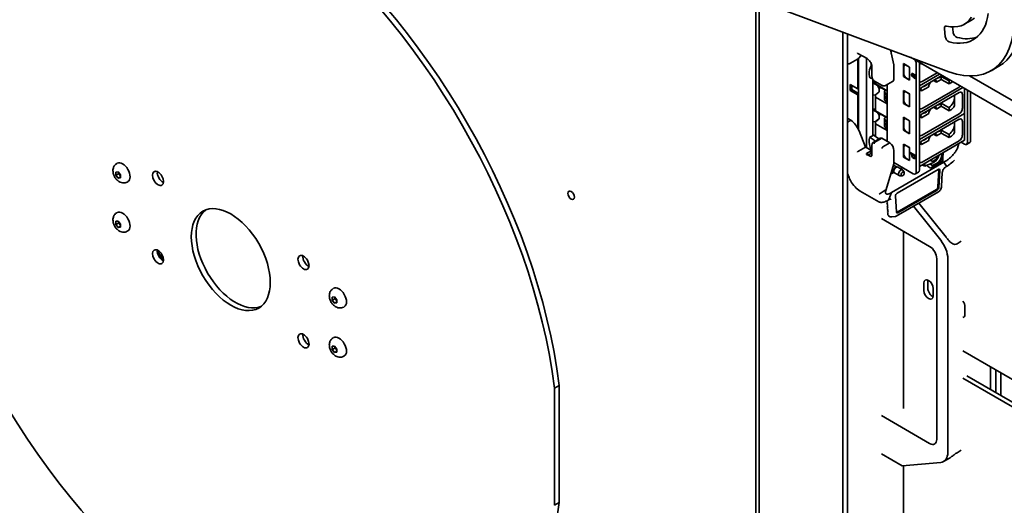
# Model space of a CAD drawing. Header units: millimetres. Extents: x 0 to 5940, y 0 to 4200.
# Tile 21 of 48: x 2948 to 3389, y 1997 to 2215. Entities that reach past the tile are written whole.
import ezdxf

# ---------------------------------------------------------------- set-up
doc = ezdxf.new("R2010")
doc.units = ezdxf.units.MM
doc.header["$LTSCALE"] = 10
doc.layers.add('Spigoli visibili(ISO)', color=7, linetype='Continuous', lineweight=35)

msp = doc.modelspace()

# ---------------------------------------------------------------- linework, layer by layer
at = {"layer": 'Spigoli visibili(ISO)'}
for p, q in [((3364.15, 2191.31), (3256.69, 2231.47)), ((3277.75, 2223.6), (3277.75, 1799.65)), ((3279.17, 1798.84), (3279.17, 2223.07)), ((3371.01, 2212.54), (3374.55, 2214.58)), ((3316.64, 2209.06), (3316.64, 1809.08)), ((3362.51, 2207.03), (3362.15, 2210.51)), ((3365.81, 2211.33), (3366.05, 2209.07)), ((3318.77, 2208.27), (3318.77, 1810.3)), ((3337.98, 2201.09), (3339.43, 2194.41)), ((3338.36, 2199.33), (3338.36, 2200.95)), ((3320.07, 2195.12), (3323.22, 2196.94)), ((3323.4, 2197.05), (3323.4, 2183.67)), ((3327.5, 2197.16), (3323.43, 2199.51)), ((3323.73, 2197.34), (3323.73, 2165.23)), ((3324.82, 2198.7), (3323.91, 2197.55)), ((3327.33, 2197.25), (3327.33, 2157.37)), ((3668.38, 2012.15), (3346.92, 2197.75)), ((3350.95, 2147.27), (3350.95, 2195.42)), ((3329.2, 2193.62), (3328.85, 2192.93)), ((3329.72, 2189.22), (3329.72, 2193.31)), ((3339.51, 2193.69), (3339.51, 2188.3)), ((3343.88, 2194.93), (3343.88, 2189.14)), ((3346.57, 2193.38), (3343.88, 2194.93)), ((3344.01, 2194), (3344.71, 2194.41)), ((3344.01, 2189.96), (3344.01, 2194)), ((3344.75, 2194.43), (3344.71, 2194.41)), ((3344.71, 2194.41), (3346.57, 2193.34)), ((3346.57, 2187.58), (3346.57, 2193.38)), ((3349.54, 2195.07), (3349.54, 2146.46)), ((3351.07, 2195.25), (3351.93, 2194.76)), ((3351.93, 2194.86), (3351.93, 2194.76)), ((3351.93, 2194.76), (3352.01, 2194.81)), ((3386.55, 2193.8), (3383.01, 2191.76)), ((3328.55, 2189.2), (3328.58, 2189.1)), ((3328.96, 2188.58), (3329.98, 2188.15)), ((3330.09, 2187.94), (3330.09, 2162.71)), ((3331.24, 2186.55), (3330.09, 2186.66)), ((3334.32, 2185.08), (3330.77, 2187.13)), ((3331.24, 2186.86), (3331.24, 2186.55)), ((3331.28, 2186.56), (3331.24, 2186.55)), ((3331.28, 2186.84), (3331.28, 2185.85)), ((3335.75, 2185.12), (3338.89, 2186.93)), ((3344.33, 2189.4), (3343.88, 2189.14)), ((3343.88, 2189.14), (3346.57, 2187.58)), ((3344.71, 2188.74), (3344.01, 2189.96)), ((3346.57, 2187.67), (3344.71, 2188.74)), ((3347.87, 2190.18), (3347.8, 2190.14)), ((3348.01, 2189.15), (3347.97, 2188.85)), ((3348.09, 2190.37), (3348.46, 2190.16)), ((3348.11, 2190.04), (3348.18, 2190.08)), ((3348.32, 2189.91), (3348.39, 2189.95)), ((3348.43, 2189.86), (3348.32, 2189.91)), ((3348.39, 2189.95), (3348.5, 2189.9)), ((3348.95, 2188.74), (3348.88, 2188.7)), ((3348.94, 2189.58), (3349.01, 2189.62)), ((3349.15, 2189.86), (3349.15, 2189.53)), ((3359.99, 2190.21), (3350.95, 2184.99)), ((3350.95, 2184.95), (3360.02, 2190.19)), ((3358.94, 2190.81), (3352.14, 2186.88)), ((3352.14, 2184.43), (3361.06, 2189.58)), ((3355.11, 2185.16), (3355.96, 2186.63)), ((3357.3, 2187.41), (3358.64, 2186.63)), ((3357.79, 2187.69), (3358.64, 2187.21)), ((3358.64, 2186.63), (3360.76, 2187.86)), ((3358.64, 2187.21), (3358.64, 2186.63)), ((3360.76, 2189.22), (3360.76, 2187.86)), ((3360.76, 2189.22), (3364.23, 2187.22)), ((3364.23, 2185.86), (3360.76, 2187.86)), ((3364.23, 2187.22), (3364.23, 2185.86)), ((3373.42, 2189.42), (3396.9, 2175.86)), ((3319.96, 2185.61), (3319.96, 2182.96)), ((3319.96, 2185.61), (3323.4, 2183.67)), ((3319.96, 2182.96), (3320.71, 2183.39)), ((3319.96, 2182.96), (3323.4, 2181.02)), ((3320.71, 2183.39), (3320.71, 2185.19)), ((3320.71, 2183.39), (3323.73, 2181.64)), ((3323.4, 2183.67), (3323.73, 2183.87)), ((3332.19, 2185.15), (3330.09, 2186.36)), ((3330.09, 2186.32), (3332.19, 2185.1)), ((3331.24, 2180.97), (3332.78, 2182.18)), ((3331.28, 2185.85), (3336.52, 2182.82)), ((3332.82, 2182.15), (3331.28, 2180.95)), ((3332.19, 2185.15), (3332.35, 2185.23)), ((3332.19, 2185.1), (3332.38, 2185.21)), ((3332.9, 2183.88), (3332.19, 2185.1)), ((3333.64, 2184.31), (3332.9, 2183.88)), ((3332.9, 2182.4), (3332.9, 2183.88)), ((3333.65, 2184.27), (3332.94, 2183.86)), ((3332.94, 2183.86), (3332.94, 2182.38)), ((3333.49, 2184.57), (3333.65, 2184.31)), ((3336.01, 2182.94), (3333.65, 2184.31)), ((3333.68, 2184.29), (3333.65, 2184.27)), ((3333.65, 2184.27), (3335.96, 2182.93)), ((3335.27, 2182.43), (3335.27, 2180.79)), ((3336.34, 2180.63), (3335.32, 2182.25)), ((3336.52, 2185.56), (3336.52, 2160.2)), ((3343.88, 2182.93), (3343.88, 2177.13)), ((3346.57, 2181.38), (3343.88, 2182.93)), ((3344.01, 2182), (3344.71, 2182.41)), ((3344.75, 2182.43), (3344.71, 2182.41)), ((3344.71, 2182.41), (3346.57, 2181.34)), ((3370.38, 2184.2), (3350.95, 2172.99)), ((3350.95, 2172.94), (3370.42, 2184.18)), ((3351.07, 2183.25), (3351.93, 2182.76)), ((3351.33, 2183.67), (3351.93, 2183.33)), ((3351.93, 2182.76), (3355.11, 2184.59)), ((3351.93, 2183.33), (3351.93, 2182.76)), ((3368.75, 2184.47), (3352.14, 2174.88)), ((3355.11, 2184.59), (3355.11, 2185.16)), ((3364.23, 2185.86), (3365.29, 2186.47)), ((3371.16, 2183.76), (3371.16, 2172.65)), ((3372.45, 2159.69), (3372.45, 2183.01)), ((3373.86, 2160.5), (3373.86, 2182.2)), ((3323.4, 2181.02), (3323.73, 2181.21)), ((3323.4, 2181.02), (3323.4, 2165.91)), ((3330.09, 2180.85), (3331.24, 2180.97)), ((3331.24, 2180.97), (3331.24, 2174.54)), ((3331.28, 2180.95), (3331.28, 2179.99)), ((3336.52, 2176.96), (3331.28, 2179.99)), ((3331.28, 2179.99), (3331.28, 2173.85)), ((3335.27, 2179.12), (3335.27, 2180.75)), ((3336.34, 2178.99), (3335.32, 2180.62)), ((3335.32, 2180.58), (3336.34, 2178.95)), ((3335.32, 2178.94), (3336.34, 2177.32)), ((3336.52, 2180.52), (3336.34, 2180.63)), ((3336.34, 2180.63), (3336.34, 2178.99)), ((3336.52, 2178.89), (3336.34, 2178.99)), ((3336.34, 2178.95), (3336.52, 2178.85)), ((3336.34, 2178.95), (3336.34, 2177.32)), ((3344.01, 2177.96), (3344.01, 2182)), ((3344.71, 2176.73), (3344.01, 2177.96)), ((3346.57, 2175.58), (3346.57, 2181.38)), ((3352.14, 2172.43), (3368.75, 2182.02)), ((3366.7, 2180.84), (3366.7, 2180.06)), ((3366.7, 2180.06), (3366.7, 2176.92)), ((3370.17, 2174.92), (3370.17, 2181.2)), ((3331.24, 2174.54), (3330.09, 2174.66)), ((3332.19, 2173.14), (3330.09, 2174.36)), ((3330.09, 2174.32), (3332.19, 2173.1)), ((3331.28, 2174.56), (3331.24, 2174.54)), ((3331.28, 2173.85), (3336.52, 2170.82)), ((3336.34, 2177.32), (3336.52, 2177.22)), ((3344.33, 2177.39), (3343.88, 2177.13)), ((3343.88, 2177.13), (3346.57, 2175.58)), ((3346.57, 2175.66), (3344.71, 2176.73)), ((3355.11, 2173.16), (3355.96, 2174.63)), ((3357.3, 2175.41), (3358.64, 2174.63)), ((3357.79, 2175.69), (3358.64, 2175.2)), ((3358.64, 2174.63), (3360.76, 2175.86)), ((3358.64, 2175.2), (3358.64, 2174.63)), ((3360.76, 2177.22), (3360.76, 2175.86)), ((3360.76, 2177.22), (3364.23, 2175.22)), ((3364.23, 2173.86), (3360.76, 2175.86)), ((3364.23, 2175.22), (3364.23, 2173.86)), ((3364.23, 2173.86), (3365.29, 2174.47)), ((3319.21, 2170.19), (3318.77, 2169.93)), ((3318.77, 2168.77), (3320.22, 2169.61)), ((3320.22, 2169.61), (3319.21, 2170.19)), ((3330.09, 2168.85), (3331.24, 2168.97)), ((3331.24, 2168.97), (3332.78, 2170.17)), ((3331.24, 2168.97), (3331.24, 2162.54)), ((3332.82, 2170.15), (3331.28, 2168.94)), ((3331.28, 2168.94), (3331.28, 2167.98)), ((3332.19, 2173.14), (3332.35, 2173.23)), ((3332.19, 2173.1), (3332.38, 2173.21)), ((3332.9, 2171.88), (3332.19, 2173.1)), ((3333.64, 2172.31), (3332.9, 2171.88)), ((3332.9, 2170.4), (3332.9, 2171.88)), ((3333.65, 2172.26), (3332.94, 2171.85)), ((3332.94, 2171.85), (3332.94, 2170.38)), ((3333.49, 2172.57), (3333.65, 2172.3)), ((3336.01, 2170.94), (3333.65, 2172.3)), ((3333.68, 2172.28), (3333.65, 2172.26)), ((3333.65, 2172.26), (3335.96, 2170.93)), ((3335.27, 2170.42), (3335.27, 2168.79)), ((3336.34, 2168.62), (3335.32, 2170.25)), ((3343.88, 2170.93), (3343.88, 2165.13)), ((3346.57, 2169.38), (3343.88, 2170.93)), ((3344.01, 2170), (3344.71, 2170.41)), ((3344.01, 2165.96), (3344.01, 2170)), ((3344.75, 2170.43), (3344.71, 2170.41)), ((3344.71, 2170.41), (3346.57, 2169.34)), ((3346.57, 2163.58), (3346.57, 2169.38)), ((3371.16, 2172.65), (3350.95, 2160.98)), ((3350.95, 2160.94), (3371.16, 2172.61)), ((3351.07, 2171.25), (3351.93, 2170.75)), ((3351.33, 2171.67), (3351.93, 2171.32)), ((3351.93, 2170.75), (3355.11, 2172.59)), ((3351.93, 2171.32), (3351.93, 2170.75)), ((3368.75, 2172.47), (3352.14, 2162.87)), ((3352.14, 2160.42), (3368.75, 2170.02)), ((3355.11, 2172.59), (3355.11, 2173.16)), ((3370.17, 2162.91), (3370.17, 2169.2)), ((3371.12, 2172.63), (3371.16, 2172.61)), ((3371.16, 2172.61), (3371.16, 2160.65)), ((3323.91, 2164.82), (3326.88, 2157.63)), ((3336.52, 2164.95), (3331.28, 2167.98)), ((3331.28, 2167.98), (3331.28, 2162.45)), ((3335.27, 2167.12), (3335.27, 2168.75)), ((3336.34, 2166.99), (3335.32, 2168.61)), ((3335.32, 2168.57), (3336.34, 2166.95)), ((3335.32, 2166.94), (3336.34, 2165.32)), ((3336.52, 2168.52), (3336.34, 2168.62)), ((3336.34, 2168.62), (3336.34, 2166.99)), ((3336.52, 2166.89), (3336.34, 2166.99)), ((3336.34, 2166.95), (3336.52, 2166.85)), ((3336.34, 2166.95), (3336.34, 2165.32)), ((3336.34, 2165.32), (3336.52, 2165.21)), ((3344.33, 2165.39), (3343.88, 2165.13)), ((3343.88, 2165.13), (3346.57, 2163.58)), ((3344.71, 2164.73), (3344.01, 2165.96)), ((3346.57, 2163.66), (3344.71, 2164.73)), ((3360.76, 2165.21), (3360.76, 2163.85)), ((3360.76, 2165.21), (3364.23, 2163.21)), ((3366.7, 2168.83), (3366.7, 2168.06)), ((3366.7, 2168.06), (3366.7, 2164.91)), ((3328.55, 2161.68), (3328.57, 2161.76)), ((3330.43, 2162.91), (3328.67, 2161.89)), ((3328.96, 2161.83), (3330.62, 2160.62)), ((3330.73, 2162.85), (3332.39, 2161.64)), ((3332.7, 2161.09), (3330.93, 2160.07)), ((3334.16, 2161.56), (3331.01, 2159.75)), ((3331.24, 2162.54), (3331.15, 2162.55)), ((3331.28, 2162.55), (3331.24, 2162.54)), ((3332.69, 2161.12), (3333.42, 2161.54)), ((3337.72, 2159.51), (3334.16, 2161.56)), ((3371.16, 2160.65), (3350.95, 2148.98)), ((3351.93, 2158.75), (3355.11, 2160.59)), ((3368.75, 2160.46), (3352.14, 2150.87)), ((3355.11, 2161.16), (3355.96, 2162.63)), ((3355.11, 2160.59), (3355.11, 2161.16)), ((3357.3, 2163.4), (3358.64, 2162.63)), ((3357.79, 2163.69), (3358.64, 2163.2)), ((3358.64, 2162.63), (3360.76, 2163.85)), ((3358.64, 2163.2), (3358.64, 2162.63)), ((3364.23, 2161.85), (3360.76, 2163.85)), ((3364.23, 2163.21), (3364.23, 2161.85)), ((3364.23, 2161.85), (3365.29, 2162.47)), ((3326.88, 2157.63), (3323.74, 2155.82)), ((3326.88, 2157.63), (3329.28, 2156.24)), ((3329.08, 2155.73), (3327.31, 2154.71)), ((3329.2, 2156.52), (3328.84, 2157.62)), ((3329.08, 2155.73), (3329.37, 2155.56)), ((3329.72, 2158.61), (3329.72, 2154.52)), ((3330.28, 2159.72), (3330.77, 2160.01)), ((3334.58, 2157.69), (3337.72, 2159.51)), ((3339.51, 2156.05), (3339.51, 2150.67)), ((3343.88, 2158.93), (3343.88, 2153.13)), ((3346.57, 2157.37), (3343.88, 2158.93)), ((3344.01, 2157.99), (3344.71, 2158.4)), ((3344.01, 2153.95), (3344.01, 2157.99)), ((3344.75, 2158.42), (3344.71, 2158.4)), ((3344.71, 2158.4), (3346.57, 2157.33)), ((3346.57, 2151.58), (3346.57, 2157.37)), ((3351.07, 2159.24), (3351.93, 2158.75)), ((3351.33, 2159.67), (3351.93, 2159.32)), ((3351.93, 2159.32), (3351.93, 2158.75)), ((3368.03, 2157.07), (3368.65, 2159.2)), ((3368.34, 2157.22), (3368.03, 2157.07)), ((3369.64, 2159.77), (3371.12, 2158.92)), ((3372.06, 2158.82), (3373.47, 2159.64)), ((3327.31, 2154.32), (3327.31, 2154.71)), ((3327.31, 2154.71), (3327.6, 2154.54)), ((3327.31, 2154.32), (3328.24, 2153.78)), ((3344.33, 2153.39), (3343.88, 2153.13)), ((3343.88, 2153.13), (3346.57, 2151.58)), ((3344.71, 2152.73), (3344.01, 2153.95)), ((3346.57, 2151.66), (3344.71, 2152.73)), ((3346.88, 2154.79), (3346.88, 2155.11)), ((3346.88, 2155.11), (3349.15, 2153.81)), ((3346.88, 2154.79), (3346.95, 2154.83)), ((3347.7, 2154.32), (3346.88, 2154.79)), ((3346.95, 2155.07), (3346.95, 2154.83)), ((3346.95, 2154.83), (3347.77, 2154.37)), ((3347.7, 2154.32), (3347.77, 2154.37)), ((3347.89, 2154.13), (3347.82, 2154.09)), ((3348.9, 2152.91), (3348.83, 2152.86)), ((3348.94, 2153.63), (3349.01, 2153.67)), ((3349.15, 2153.51), (3348.94, 2153.63)), ((3349.01, 2153.67), (3349.15, 2153.59)), ((3349.15, 2153.81), (3349.15, 2153.51)), ((3361.41, 2151.17), (3361.41, 2153.46)), ((3361.55, 2154.58), (3361.55, 2155.1)), ((2991.56, 2150.19), (2991.83, 2150.35)), ((3339.43, 2150.04), (3336.13, 2138.65)), ((3361.86, 2150.83), (3338.45, 2137.32)), ((3339.42, 2146.54), (3338.56, 2147.04)), ((3340.67, 2148.71), (3339.28, 2149.51)), ((3348.21, 2145.69), (3339.51, 2150.71)), ((3340.53, 2148.7), (3340.98, 2148.72)), ((3359.4, 2147.61), (3340.92, 2136.94)), ((3343.4, 2147.42), (3341.27, 2148.65)), ((3342.51, 2147.94), (3343.16, 2148.3)), ((3343.16, 2148.61), (3343.16, 2148.3)), ((3343.16, 2148.45), (3343.29, 2148.53)), ((3344.12, 2146.38), (3343.58, 2147.24)), ((3352.21, 2149.71), (3353.35, 2149.05)), ((3357.26, 2150.71), (3353.35, 2149.05)), ((3353.35, 2149.05), (3353.35, 2150.37)), ((3354.59, 2148.99), (3354.59, 2149.57)), ((3354.59, 2148.99), (3355.95, 2148.2)), ((3355.66, 2150.03), (3356.81, 2149.36)), ((3357.5, 2148.9), (3355.95, 2148.2)), ((3355.95, 2148.2), (3356.81, 2148.71)), ((3356.81, 2149.36), (3358.35, 2150.04)), ((3356.81, 2148.71), (3356.81, 2149.36)), ((3356.81, 2148.71), (3358.28, 2149.35)), ((3358.64, 2149.53), (3357.96, 2149.14)), ((3359.09, 2149.83), (3361.41, 2151.17)), ((3359.24, 2139.78), (3359.68, 2147.39)), ((3359.66, 2139.54), (3360.1, 2147.15)), ((3361.86, 2150.83), (3363.04, 2149.06)), ((3362.72, 2148.71), (3362.94, 2148.84)), ((2991.2, 2146.43), (2992.26, 2146.53)), ((2991.2, 2145.02), (2991.2, 2146.43)), ((2992.3, 2145.65), (2991.2, 2145.02)), ((2992.26, 2143.7), (2991.2, 2145.02)), ((2992.26, 2146.53), (2993.32, 2145.21)), ((2993.32, 2144.31), (2992.26, 2143.7)), ((2993.32, 2143.79), (2992.26, 2143.7)), ((2993.32, 2145.21), (2993.32, 2143.79)), ((3318.77, 2145.76), (3319.48, 2144.03)), ((3338.62, 2145.77), (3339.56, 2146.29)), ((3339.36, 2146.67), (3339.56, 2146.27)), ((3341.9, 2144.83), (3339.77, 2146.05)), ((3343.16, 2144.72), (3342.15, 2144.76)), ((3350.56, 2146.41), (3349.15, 2145.6)), ((3360.85, 2140.02), (3361.21, 2146.2)), ((2996.31, 2141.97), (2996.58, 2142.12)), ((3336.13, 2138.65), (3332.9, 2136.52)), ((3340.94, 2128.46), (3358.53, 2138.62)), ((3341.36, 2128.22), (3358.95, 2138.37)), ((3324.45, 2137.91), (3332.75, 2133.12)), ((3336.41, 2133.69), (3336.41, 2133.69)), ((3337.38, 2134.08), (3337.17, 2133.96)), ((3338.45, 2137.32), (3337.27, 2134.18)), ((3340.65, 2128.57), (3340.21, 2135.66)), ((3340.59, 2126.7), (3359.52, 2137.63)), ((3336.63, 2133.33), (3336.39, 2133.19)), ((3336.64, 2133.31), (3336.39, 2133.19)), ((3336.39, 2133.19), (3336.68, 2132.7)), ((3336.67, 2132.72), (3336.42, 2132.58)), ((3336.68, 2132.7), (3336.42, 2132.58)), ((3336.42, 2132.58), (3336.72, 2132.1)), ((3336.7, 2132.11), (3336.46, 2131.97)), ((3336.72, 2132.1), (3336.46, 2131.97)), ((3336.46, 2131.97), (3336.75, 2131.49)), ((3336.48, 2133.57), (3336.64, 2133.31)), ((3336.74, 2131.51), (3336.5, 2131.37)), ((3336.75, 2131.49), (3336.5, 2131.37)), ((3336.5, 2131.37), (3336.79, 2130.88)), ((3336.78, 2130.9), (3336.54, 2130.76)), ((3336.79, 2130.88), (3336.54, 2130.76)), ((3336.54, 2130.76), (3336.83, 2130.27)), ((3336.82, 2130.29), (3336.58, 2130.15)), ((3336.83, 2130.27), (3336.58, 2130.15)), ((3336.58, 2130.15), (3336.87, 2129.67)), ((3336.86, 2129.69), (3336.61, 2129.55)), ((3336.87, 2129.67), (3336.61, 2129.55)), ((3336.61, 2129.55), (3336.91, 2129.06)), ((3360.49, 2115.91), (3348.25, 2131.13)), ((3350.64, 2132.5), (3362.87, 2117.28)), ((2991.56, 2128.15), (2991.83, 2128.3)), ((3333.97, 2125.62), (3355.54, 2113.17)), ((3336.89, 2129.08), (3336.65, 2128.94)), ((3336.91, 2129.06), (3336.65, 2128.94)), ((3336.65, 2128.94), (3336.94, 2128.45)), ((3336.93, 2128.47), (3336.69, 2128.33)), ((3336.94, 2128.45), (3336.69, 2128.33)), ((3336.69, 2128.33), (3336.98, 2127.85)), ((3336.85, 2127.78), (3336.98, 2127.86)), ((3336.98, 2127.85), (3336.85, 2127.78)), ((3336.87, 2127.38), (3336.85, 2127.78)), ((3340.03, 2126.51), (3338.57, 2126.33)), ((2991.2, 2124.39), (2992.26, 2124.48)), ((2991.2, 2122.97), (2991.2, 2124.39)), ((2992.3, 2123.61), (2991.2, 2122.97)), ((2992.26, 2121.65), (2991.2, 2122.97)), ((2992.26, 2124.48), (2993.32, 2123.16)), ((2993.32, 2122.27), (2992.26, 2121.65)), ((2993.32, 2121.75), (2992.26, 2121.65)), ((2993.32, 2123.16), (2993.32, 2121.75)), ((2996.31, 2119.92), (2996.58, 2120.08)), ((3343.82, 2119.93), (3343.82, 2040.7)), ((3367.8, 2114.35), (3369.65, 2115.43)), ((3358.72, 2107.66), (3358.72, 2026.82)), ((3363.67, 2021.06), (3363.67, 2107.71)), ((3088.43, 2094.26), (3088.7, 2094.42)), ((3352.94, 2093.48), (3352.94, 2096.75)), ((3354.71, 2097.77), (3354.71, 2094.5)), ((3357.18, 2094.3), (3357.18, 2091.03)), ((3088.07, 2090.5), (3089.13, 2090.6)), ((3088.07, 2089.09), (3088.07, 2090.5)), ((3089.18, 2089.72), (3088.07, 2089.09)), ((3089.13, 2090.6), (3090.19, 2089.28)), ((3089.13, 2087.77), (3088.07, 2089.09)), ((3090.19, 2088.38), (3089.13, 2087.77)), ((3090.19, 2087.86), (3089.13, 2087.77)), ((3090.19, 2089.28), (3090.19, 2087.86)), ((3093.18, 2086.04), (3093.45, 2086.19)), ((3371.32, 2086.13), (3371.32, 2082.87)), ((3088.43, 2072.22), (3088.7, 2072.37)), ((3088.07, 2068.46), (3089.13, 2068.55)), ((3088.07, 2067.04), (3088.07, 2068.46)), ((3089.18, 2067.68), (3088.07, 2067.04)), ((3089.13, 2068.55), (3090.19, 2067.23)), ((3089.13, 2065.72), (3088.07, 2067.04)), ((3090.19, 2066.34), (3089.13, 2065.72)), ((3090.19, 2065.82), (3089.13, 2065.72)), ((3090.19, 2067.23), (3090.19, 2065.82)), ((3093.18, 2063.99), (3093.45, 2064.15)), ((3370.38, 2066.44), (3418.2, 2038.83)), ((3382.76, 2049.09), (3382.76, 2059.29)), ((3372.15, 2055.21), (3419.97, 2027.6)), ((3385.23, 2047.66), (3385.23, 2057.87)), ((3387.36, 2046.43), (3387.36, 2056.64)), ((3187.6, 2049.78), (3189.72, 2051)), ((3189.72, 1998.56), (3189.72, 2051)), ((3418.2, 2026.58), (3370.38, 2054.19)), ((3187.6, 1997.34), (3187.6, 2049.78)), ((3355.54, 2024.99), (3333.97, 2037.44)), ((3333.97, 2020.29), (3343.16, 2014.98)), ((3369.65, 2021.94), (3367.8, 2020.87)), ((3343.16, 2014.98), (3360.49, 2016.53)), ((3343.82, 2015.04), (3343.82, 1972.12)), ((3364.37, 2018.42), (3361.8, 2016.94)), ((3187.6, 1997.34), (3189.72, 1998.56))]:
    msp.add_line(p, q, dxfattribs=at)
for centre, major_axis, ratio, start_param, end_param in [((3361.55, 2237.1), (25, -43.3), 0.57735, 0, 2.436633), ((3358.01, 2235.06), (25, -43.3), 0.57735, 5.67232, 8.719818), ((3042.64, 2107.25), (-103.75, 179.7), 0.57735, 4.082377, 5.342401), ((3044.76, 2108.47), (-103.75, 179.7), 0.57735, 4.082377, 5.342401), ((3358.01, 2235.06), (13, -22.52), 0.57735, 5.781316, 6.578625), ((3358.01, 2235.06), (17, -29.44), 0.57735, 5.76168, 6.926039), ((3361.55, 2237.1), (13, -22.52), 0.57735, 0, 0.088729), ((3363.55, 2209.91), (-1, 1.73), 0.57735, 5.781316, 7.196069), ((3367.45, 2208.47), (1, -1.73), 0.57735, 4.054476, 5.76168), ((3363.91, 2206.43), (-1, 1.73), 0.57735, 0.912884, 2.620087), ((3361.55, 2237.1), (17, -29.44), 0.57735, 5.76168, 6.179011), ((3323.54, 2200.02), (0.107, -0.555), 0.702618, 4.951086, 5.736484), ((3319.72, 2203), (3.5, -6.06), 0.57735, 0, 0.226893), ((3348.21, 2195.84), (0.94, -1.63), 0.57735, 0.785398, 1.649694), ((3333.33, 2187.93), (-3.5, 6.06), 0.57735, 0.350396, 1.048528), ((3327.6, 2195.4), (1.25, -2.17), 0.57735, 0.350396, 1.108203), ((3337.39, 2194.91), (1.5, -2.6), 0.57735, 0.785398, 1.064651), ((3352.14, 2194.8), (-1, -1.73), 0.57735, 4.738909, 4.924274), ((3328.92, 2189.01), (0.25, -0.433), 0.57735, 4.19012, 5.631762), ((3337.39, 2189.53), (1.5, -2.6), 0.57735, 0, 0.785398), ((3349.73, 2190.65), (-1.85, -1.76), 0.738278, 5.669907, 5.896557), ((3376.83, 2226.92), (-28.94, -37.97), 0.131948, 6.181154, 6.238688), ((3349.8, 2190.7), (-1.85, -1.76), 0.738278, 5.669907, 5.896557), ((3376.9, 2226.96), (-28.94, -37.97), 0.131948, 6.181154, 6.238688), ((3353.67, 2181.53), (-5.88, 8.6), 0.089011, 6.099951, 6.285475), ((3353.74, 2181.57), (5.88, -8.6), 0.089011, 2.958358, 3.134832), ((3342.81, 2121.49), (-5.16, -68.79), 0.027336, 2.985271, 3.061218), ((3342.88, 2121.53), (-5.16, -68.79), 0.027336, 2.985271, 3.061218), ((3353.24, 2190.79), (4.92, 1.94), 0.444585, 3.158311, 3.285769), ((3353.31, 2190.83), (-4.92, -1.94), 0.444585, 0.016718, 0.144176), ((3341.53, 2189.66), (-7.27, 0.25), 0.182492, 3.314972, 3.472228), ((3351.42, 2255.06), (-2.88, -66.13), 0.01788, 6.173987, 6.23255), ((3349.39, 2189.69), (-0.72, -0.944), 0.642758, 5.857673, 6.105444), ((3349.49, 2190.71), (-0.61, -2.41), 0.504436, 5.927491, 6.141263), ((3341.6, 2189.71), (7.27, -0.25), 0.182492, 0.17338, 0.330635), ((3349.88, 2193.45), (-1.09, -4.77), 0.249906, 6.077616, 6.206362), ((3349.56, 2190.75), (-0.61, -2.41), 0.504436, 5.927491, 6.141263), ((3341.26, 2182.8), (-7.42, -6.86), 0.311856, 3.016635, 3.133675), ((3346.33, 2196.62), (2.52, -7.94), 0.120834, 6.151463, 6.324487), ((3341.33, 2182.84), (-7.42, -6.86), 0.311856, 3.016635, 3.133675), ((3347.37, 2192.51), (1.89, -2.95), 0.219875, 5.955389, 6.145194), ((3348.79, 2191.59), (0.42, -1.72), 0.4637, 5.972087, 6.200119), ((3346.4, 2196.67), (2.52, -7.94), 0.120834, 0.026485, 0.041302), ((3347.44, 2192.55), (-1.89, 2.95), 0.219875, 2.813796, 2.930381), ((3352.14, 2188.51), (-1, -1.73), 0.57735, 6.0713, 7.068583), ((3360.23, 2192.33), (2.13, 3.68), 0.57735, 3.54901, 4.10439), ((3363.7, 2190.33), (2.12, 3.68), 0.57735, 4.10439, 4.232479), ((3365.29, 2188.1), (-1, -1.73), 0.57735, 0.785398, 1.142386), ((3332.76, 2182.32), (-0.1, -0.173), 0.57735, 0.959931, 2.356194), ((3332.8, 2182.3), (0.1, 0.173), 0.57735, 4.101524, 5.497787), ((3336.17, 2182.43), (-0.9, 0), 0.57735, 4.540335, 6.632251), ((3352.14, 2182.8), (-1, -1.73), 0.57735, 3.926991, 4.924274), ((3353.52, 2188.45), (2.13, 3.68), 0.57735, 3.54901, 4.304971), ((3368.75, 2186.1), (1, 1.73), 0.57735, 3.926991, 4.283979), ((3368.75, 2180.39), (1, 1.73), 0.57735, 5.497787, 7.068583), ((3336.17, 2180.75), (-0.9, 0), 0.57735, 6.243891, 6.632251), ((3336.17, 2180.79), (-0.9, 0), 0.57735, 0, 0.349066), ((3336.17, 2179.12), (-0.9, 0), 0.57735, 0, 0.349066), ((3363.7, 2178.33), (2.13, 3.68), 0.57735, 4.10439, 5.497787), ((3363.7, 2178.33), (2.13, 3.68), 0.57735, 5.497787, 5.723221), ((3352.14, 2176.51), (-1, -1.73), 0.57735, 6.0713, 7.068583), ((3353.52, 2176.45), (2.13, 3.68), 0.57735, 3.54901, 4.304971), ((3360.23, 2180.33), (2.13, 3.68), 0.57735, 3.54901, 4.10439), ((3365.29, 2176.1), (-1, -1.73), 0.57735, 0.785398, 2.356194), ((3368.75, 2174.1), (1, 1.73), 0.57735, 3.926991, 5.497787), ((3319.72, 2164.22), (3.5, -6.06), 0.57735, 2.457811, 2.54927), ((3319.72, 2164.22), (3.5, -6.06), 0.57735, 1.343904, 2.254578), ((3332.76, 2170.32), (-0.1, -0.173), 0.57735, 0.959931, 2.356194), ((3332.8, 2170.3), (0.1, 0.173), 0.57735, 4.101524, 5.497787), ((3336.17, 2170.42), (-0.9, 0), 0.57735, 4.540335, 6.632251), ((3352.14, 2170.79), (-1, -1.73), 0.57735, 3.926991, 4.924274), ((3368.75, 2168.38), (1, 1.73), 0.57735, 5.497787, 7.068583), ((3042.64, 2107.25), (103.75, -179.7), 0.57735, 4.082377, 5.342401), ((3336.17, 2168.75), (-0.9, 0), 0.57735, 6.243891, 6.632251), ((3336.17, 2168.79), (-0.9, 0), 0.57735, 0, 0.349066), ((3336.17, 2167.12), (-0.9, 0), 0.57735, 0, 0.349066), ((3360.23, 2168.32), (2.13, 3.68), 0.57735, 3.54901, 4.10439), ((3363.7, 2166.32), (2.13, 3.68), 0.57735, 4.10439, 5.497787), ((3365.29, 2164.1), (-1, -1.73), 0.57735, 0.785398, 2.356194), ((3363.7, 2166.32), (2.13, 3.68), 0.57735, 5.497787, 5.723221), ((3333.33, 2157.44), (-3.5, 6.06), 0.57735, 0.522269, 1.2204), ((3328.92, 2161.46), (-0.25, 0.433), 0.57735, 5.363812, 6.805454), ((3330.68, 2162.48), (-0.25, 0.433), 0.57735, 5.363812, 6.283185), ((3330.58, 2160.24), (0.25, -0.433), 0.57735, 0.877029, 2.222219), ((3332.34, 2161.26), (0.25, -0.433), 0.57735, 0.87703, 2.222219), ((3334.42, 2159.81), (-1, 1.73), 0.57735, 5.688099, 6.283185), ((3352.14, 2164.51), (-1, -1.73), 0.57735, 6.0713, 7.068583), ((3352.14, 2158.79), (-1, -1.73), 0.57735, 3.926991, 4.924274), ((3353.52, 2164.45), (2.13, 3.68), 0.57735, 3.54901, 4.304971), ((3368.75, 2162.1), (1, 1.73), 0.57735, 3.926991, 5.497787), ((3372.53, 2161.27), (0.94, -1.63), 0.57735, 0, 0.785398), ((3323.54, 2155.52), (-0.396, -0.347), 0.232045, 4.005804, 5.576601), ((3327.6, 2156.58), (1.25, -2.17), 0.57735, 5.496457, 7.503586), ((3331.77, 2158.28), (-1, 1.73), 0.57735, 6.136891, 6.283185), ((3337.39, 2157.28), (1.5, -2.6), 0.57735, 0.785398, 2.200884), ((3371.12, 2160.45), (0.94, -1.63), 0.57735, 5.497787, 7.068583), ((3328.24, 2156.23), (1.5, -2.6), 0.57735, 5.497787, 6.102849), ((3329.37, 2157.6), (1.25, -2.17), 0.57735, 5.496457, 5.497787), ((3358.41, 2151.84), (10.92, -2.29), 0.292595, 3.202948, 3.342579), ((3350.71, 2148.17), (3.07, -6.14), 0.189802, 3.09919, 3.253775), ((3358.48, 2151.88), (-10.92, 2.29), 0.292595, 0.061355, 0.200986), ((3473.56, 2212.43), (125.96, 59.03), 0.103043, 3.138013, 3.176196), ((3350.78, 2148.21), (3.07, -6.14), 0.189802, 3.184248, 3.253775), ((3473.63, 2212.47), (-125.96, -59.03), 0.103043, 6.279606, 6.317788), ((3368.46, 2158.23), (-20.72, -4.58), 0.186722, 0.070679, 0.201246), ((3282.12, 2215.8), (-66.76, 62.89), 0.048722, 3.119182, 3.187457), ((3338.38, 2154.79), (-10.56, 1.77), 0.231115, 3.18029, 3.348254), ((3338.45, 2154.83), (10.56, -1.77), 0.231115, 0.038698, 0.206661), ((3282.19, 2215.84), (66.76, -62.89), 0.048722, 6.26856, 6.329049), ((3338.31, 2162.8), (10.75, -10.21), 0.158523, 0.008229, 0.149453), ((3357.56, 2153.52), (-1.21, -2.1), 0.57735, 5.869151, 8.268016), ((3357.56, 2153.52), (-1.63, -2.81), 0.57735, 0.655439, 2.082002), ((3358.64, 2152.9), (2.06, 3.57), 0.57735, 3.80635, 5.653568), ((3358.64, 2152.9), (1.66, 2.88), 0.57735, 3.80635, 5.691477), ((2994.2, 2146.24), (-2.37, 4.11), 0.57735, 3.141593, 6.283185), ((3340.16, 2147.56), (0.62, 1.08), 0.57735, 0.346291, 2.795302), ((3338.41, 2148.57), (-0.69, -1.15), 0.587337, 2.782038, 2.801979), ((3340.52, 2147.35), (0.75, 1.3), 0.57735, 0, 3.141593), ((3337.39, 2151.89), (1.5, -2.6), 0.57735, 0.506145, 0.785398), ((3342.65, 2146.12), (-0.75, -1.3), 0.57735, 2.842527, 6.582251), ((3349.62, 2148.04), (0.94, -1.63), 0.57735, 0, 0.785398), ((3352.14, 2152.5), (-1, -1.73), 0.57735, 6.0713, 7.068583), ((3359.4, 2146.8), (0.5, 0.866), 0.57735, 5.427974, 7.068583), ((3358.98, 2147.04), (0.5, 0.866), 0.57735, 5.427974, 5.851324), ((3012.21, 2144.8), (1.75, -3.03), 0.57735, 3.79273, 5.632048), ((3319.94, 2144.22), (-0.462, -0.191), 0.183672, 0, 0.001634), ((3338.62, 2149.04), (2.05, 3.43), 0.587337, 3.763234, 3.936027), ((3348.21, 2147.23), (0.94, -1.63), 0.57735, 5.497787, 7.068583), ((3358.53, 2139.43), (0.5, 0.866), 0.57735, 3.926991, 5.427974), ((3358.95, 2139.19), (0.5, 0.866), 0.57735, 3.926991, 5.427974), ((3340.92, 2136.13), (0.5, 0.866), 0.57735, 0.785398, 2.426008), ((3044.76, 2108.47), (-12.5, 21.65), 0.57735, 0.084955, 3.056638), ((2994.2, 2124.19), (-2.37, 4.11), 0.57735, 3.141593, 6.283185), ((3338.29, 2128.31), (0.81, 2.02), 0.574875, 2.260713, 2.325331), ((3338.2, 2128.3), (0.28, -1.98), 0.796015, 5.145087, 5.86934), ((3341.36, 2129.04), (-0.5, -0.866), 0.57735, 5.5676, 7.068583), ((3340.94, 2129.28), (-0.5, -0.866), 0.57735, 0.431862, 0.785398), ((3359.69, 2112.76), (4.5, -7.79), 0.57735, 1.809731, 1.832596), ((3355.54, 2109.49), (-2.25, 3.9), 0.57735, 3.926991, 5.497787), ((3357.3, 2111.38), (-4.5, 7.79), 0.57735, 3.926991, 4.974188), ((3012.21, 2109.74), (1.75, -3.03), 0.57735, 3.79273, 5.632048), ((3094.26, 2137.05), (-75, 129.9), 0.57735, 1.437058, 1.470979), ((3077.32, 2107.21), (1.75, -3.03), 0.57735, 3.79273, 5.632048), ((3091.08, 2090.31), (-2.37, 4.11), 0.57735, 3.141593, 6.283185), ((3355.06, 2095.52), (-1.5, 2.6), 0.57735, 3.926991, 7.068583), ((3356.83, 2096.54), (1.5, -2.6), 0.57735, 3.77173, 3.926991), ((3356.83, 2093.28), (1.5, -2.6), 0.57735, 3.926991, 5.653048), ((3355.06, 2092.26), (1.5, -2.6), 0.57735, 3.926991, 7.068583), ((3369.2, 2087.36), (1.5, -2.6), 0.57735, 0.785398, 1.764355), ((3369.2, 2084.09), (1.5, -2.6), 0.57735, 6.089626, 7.068583), ((3077.32, 2072.15), (1.75, -3.03), 0.57735, 3.79273, 5.632048), ((3091.08, 2068.26), (-2.37, 4.11), 0.57735, 3.141593, 6.283185), ((3355.54, 2028.66), (2.25, -3.9), 0.57735, 5.497787, 7.068583), ((3357.3, 2024.73), (4.5, -7.79), 0.57735, 6.021386, 7.068583), ((3044.76, 2108.47), (103.75, -179.7), 0.57735, 0, 0.630012)]:
    msp.add_ellipse(centre, major_axis=major_axis, ratio=ratio, start_param=start_param, end_param=end_param, dxfattribs=at)
for centre, major_axis in [((3010.08, 2143.57), (-1.75, 3.03)), ((3343.49, 2145.63), (0.5, 0.866)), ((3195.02, 2136.03), (1.03, -1.79)), ((3042.64, 2107.25), (12.5, -21.65)), ((3010.08, 2108.51), (-1.75, 3.03)), ((3075.2, 2105.98), (-1.75, 3.03)), ((3075.2, 2070.92), (-1.75, 3.03))]:
    msp.add_ellipse(centre, major_axis=major_axis, ratio=0.57735, dxfattribs=at)
for points, knots in [([(3329.72, 2193.31), (3329.72, 2193.54), (3329.69, 2193.81), (3329.57, 2194.36), (3329.47, 2194.65), (3329.22, 2195.23), (3329.06, 2195.51), (3328.71, 2196.05), (3328.51, 2196.3), (3328.1, 2196.73), (3327.88, 2196.91), (3327.61, 2197.09), (3327.55, 2197.13), (3327.5, 2197.16)], [1.570796, 1.570796, 1.570796, 1.570796, 1.863091, 1.863091, 2.160192, 2.160192, 2.461112, 2.461112, 2.762563, 2.762563, 3.061074, 3.061074, 3.141593, 3.141593, 3.141593, 3.141593]), ([(3320.07, 2195.12), (3319.89, 2195.02), (3319.7, 2194.93), (3319.29, 2194.81), (3319.08, 2194.78), (3318.83, 2194.76), (3318.8, 2194.76), (3318.77, 2194.75)], [5.4977871, 5.4977871, 5.4977871, 5.4977871, 5.6343565, 5.6343565, 5.7709259, 5.7709259, 5.7911659, 5.7911659, 5.7911659, 5.7911659]), ([(3330.76, 2187.14), (3330.64, 2187.24), (3330.52, 2187.35), (3330.31, 2187.6), (3330.22, 2187.73), (3330.05, 2188.01), (3329.97, 2188.16), (3329.85, 2188.46), (3329.8, 2188.61), (3329.74, 2188.92), (3329.72, 2189.07), (3329.72, 2189.22)], [0.199336, 0.199336, 0.199336, 0.199336, 0.473628, 0.473628, 0.74792, 0.74792, 1.022212, 1.022212, 1.296504, 1.296504, 1.570796, 1.570796, 1.570796, 1.570796]), ([(3330.7, 2187.35), (3330.7, 2187.34), (3330.7, 2187.34), (3330.69, 2187.29), (3330.7, 2187.25), (3330.72, 2187.17), (3330.75, 2187.15), (3330.77, 2187.13)], [-0.15756709, -0.15756709, -0.15756709, -0.15756709, -0.15711342, -0.15711342, -0.1370968, -0.1370968, -0.11799365, -0.11799365, -0.11799365, -0.11799365]), ([(3334.2, 2185.32), (3334.2, 2185.32), (3334.2, 2185.32), (3334.2, 2185.26), (3334.22, 2185.21), (3334.26, 2185.13), (3334.29, 2185.1), (3334.33, 2185.08), (3334.34, 2185.07), (3334.35, 2185.07)], [-0.00042036, -0.00042036, -0.00042036, -0.00042036, 0, 0, 0.0199456, 0.0199456, 0.03951671, 0.03951671, 0.04373844, 0.04373844, 0.04373844, 0.04373844]), ([(3335.75, 2185.12), (3335.67, 2185.07), (3335.58, 2185.03), (3335.4, 2184.97), (3335.3, 2184.95), (3335.11, 2184.93), (3335.01, 2184.93), (3334.82, 2184.94), (3334.72, 2184.96), (3334.53, 2185), (3334.44, 2185.03), (3334.35, 2185.07)], [5.4977871, 5.4977871, 5.4977871, 5.4977871, 5.6231892, 5.6231892, 5.7485912, 5.7485912, 5.8739932, 5.8739932, 5.9993952, 5.9993952, 6.1247972, 6.1247972, 6.1247972, 6.1247972]), ([(3330.28, 2159.72), (3330.2, 2159.68), (3330.13, 2159.62), (3330, 2159.5), (3329.95, 2159.42), (3329.86, 2159.27), (3329.83, 2159.19), (3329.77, 2159.03), (3329.75, 2158.95), (3329.73, 2158.78), (3329.72, 2158.69), (3329.72, 2158.61)], [3.9269908, 3.9269908, 3.9269908, 3.9269908, 4.0840704, 4.0840704, 4.2411501, 4.2411501, 4.3982297, 4.3982297, 4.5553093, 4.5553093, 4.712389, 4.712389, 4.712389, 4.712389]), ([(3331.01, 2159.75), (3330.97, 2159.72), (3330.92, 2159.69), (3330.84, 2159.6), (3330.81, 2159.54), (3330.75, 2159.43), (3330.72, 2159.37), (3330.7, 2159.24), (3330.69, 2159.18), (3330.7, 2159.12), (3330.7, 2159.12), (3330.7, 2159.12)], [0.07855672, 0.07855672, 0.07855672, 0.07855672, 0.09801078, 0.09801078, 0.11750776, 0.11750776, 0.13709681, 0.13709681, 0.15711343, 0.15711343, 0.1575671, 0.1575671, 0.1575671, 0.1575671]), ([(3334.58, 2157.69), (3334.53, 2157.67), (3334.49, 2157.63), (3334.4, 2157.54), (3334.36, 2157.49), (3334.29, 2157.38), (3334.26, 2157.32), (3334.22, 2157.21), (3334.2, 2157.15), (3334.2, 2157.1), (3334.2, 2157.1), (3334.2, 2157.1)], [-0.07850614, -0.07850614, -0.07850614, -0.07850614, -0.05902621, -0.05902621, -0.03951671, -0.03951671, -0.0199456, -0.0199456, 0, 0, 0.00042036, 0.00042036, 0.00042036, 0.00042036]), ([(3368.03, 2157.07), (3367.95, 2156.89), (3367.86, 2156.71), (3367.66, 2156.36), (3367.56, 2156.2), (3367.21, 2155.68), (3366.93, 2155.31), (3366.27, 2154.47), (3365.88, 2154.01), (3365.04, 2153.12), (3364.6, 2152.71), (3363.74, 2151.99), (3363.33, 2151.68), (3362.57, 2151.19), (3362.21, 2150.99), (3361.86, 2150.83)], [-0.9873361, -0.9873361, -0.9873361, -0.9873361, -0.898598, -0.898598, -0.8238933, -0.8238933, -0.6606243, -0.6606243, -0.4715118, -0.4715118, -0.2912575, -0.2912575, -0.1333256, -0.1333256, 0, 0, 0, 0]), ([(3329.72, 2154.52), (3329.72, 2154.4), (3329.71, 2154.28), (3329.68, 2154.06), (3329.66, 2153.96), (3329.6, 2153.78), (3329.56, 2153.7), (3329.48, 2153.57), (3329.44, 2153.51), (3329.35, 2153.42), (3329.3, 2153.38), (3329.25, 2153.35)], [4.712389, 4.712389, 4.712389, 4.712389, 4.8694686, 4.8694686, 5.0265482, 5.0265482, 5.1836279, 5.1836279, 5.3407075, 5.3407075, 5.4977871, 5.4977871, 5.4977871, 5.4977871]), ([(3366.6, 2151.67), (3366.53, 2151.6), (3366.45, 2151.52), (3365.68, 2150.78), (3364.95, 2150.16), (3363.87, 2149.39), (3363.5, 2149.15), (3363.13, 2148.94)], [0.9182435, 0.9182435, 0.9182435, 0.9182435, 0.9506579, 0.9506579, 1.2417123, 1.2417123, 1.3929506, 1.3929506, 1.3929506, 1.3929506]), ([(2996.31, 2141.97), (2996, 2141.79), (2995.66, 2141.66), (2994.96, 2141.53), (2994.61, 2141.52), (2993.87, 2141.61), (2993.51, 2141.72), (2992.74, 2142.06), (2992.37, 2142.31), (2991.63, 2142.93), (2991.29, 2143.31), (2990.7, 2144.16), (2990.45, 2144.61), (2990.08, 2145.58), (2989.95, 2146.09), (2989.86, 2147.14), (2989.88, 2147.69), (2990.18, 2148.66), (2990.39, 2149.09), (2990.94, 2149.75), (2991.23, 2150), (2991.56, 2150.19)], [3.926991, 3.926991, 3.926991, 3.926991, 4.123019, 4.123019, 4.334293, 4.334293, 4.593802, 4.593802, 4.937662, 4.937662, 5.347668, 5.347668, 5.760849, 5.760849, 6.175261, 6.175261, 6.57289, 6.57289, 6.860079, 6.860079, 7.068583, 7.068583, 7.068583, 7.068583]), ([(3361.21, 2146.2), (3361.22, 2146.36), (3361.25, 2146.53), (3361.35, 2146.91), (3361.42, 2147.1), (3361.6, 2147.48), (3361.71, 2147.67), (3361.95, 2148.03), (3362.09, 2148.19), (3362.37, 2148.46), (3362.51, 2148.58), (3362.67, 2148.68), (3362.7, 2148.7), (3362.72, 2148.71)], [1.640609, 1.640609, 1.640609, 1.640609, 1.921698, 1.921698, 2.210356, 2.210356, 2.503665, 2.503665, 2.796961, 2.796961, 3.085471, 3.085471, 3.141593, 3.141593, 3.141593, 3.141593]), ([(3324.45, 2137.91), (3323.61, 2138.39), (3322.83, 2139.04), (3321.37, 2140.6), (3320.7, 2141.55), (3319.96, 2142.94), (3319.78, 2143.31), (3319.62, 2143.69)], [0, 0, 0, 0, 0.3265787, 0.3265787, 0.6832847, 0.6832847, 0.808557, 0.808557, 0.808557, 0.808557]), ([(3338.45, 2137.32), (3338.18, 2137.11), (3337.91, 2136.95), (3337.35, 2136.68), (3337.07, 2136.59), (3336.54, 2136.51), (3336.3, 2136.54), (3335.94, 2136.72), (3335.82, 2136.89), (3335.73, 2137.29), (3335.75, 2137.52), (3335.84, 2137.89), (3335.88, 2138.02), (3335.99, 2138.3), (3336.05, 2138.47), (3336.13, 2138.65)], [0, 0, 0, 0, 0.1333256, 0.1333256, 0.2912575, 0.2912575, 0.4715118, 0.4715118, 0.6606243, 0.6606243, 0.8238933, 0.8238933, 0.898598, 0.898598, 0.9873361, 0.9873361, 0.9873361, 0.9873361]), ([(3360.85, 2140.02), (3360.83, 2139.76), (3360.78, 2139.49), (3360.61, 2138.96), (3360.49, 2138.71), (3360.21, 2138.27), (3360.06, 2138.08), (3359.78, 2137.81), (3359.65, 2137.71), (3359.52, 2137.63)], [0, 0, 0, 0, 0.0870123, 0.0870123, 0.169906, 0.169906, 0.2417365, 0.2417365, 0.2937388, 0.2937388, 0.2937388, 0.2937388]), ([(3336.98, 2133.85), (3336.3, 2133.44), (3335.63, 2133.16), (3334.41, 2132.83), (3333.85, 2132.78), (3333.14, 2132.94), (3332.93, 2133.01), (3332.75, 2133.12)], [0, 0, 0, 0, 0.2859109, 0.2859109, 0.574644, 0.574644, 0.7006999, 0.7006999, 0.7006999, 0.7006999]), ([(3338.13, 2134.2), (3338.1, 2134.22), (3338.08, 2134.23), (3338.01, 2134.25), (3337.97, 2134.25), (3337.88, 2134.26), (3337.83, 2134.25), (3337.72, 2134.23), (3337.66, 2134.21), (3337.52, 2134.16), (3337.45, 2134.12), (3337.38, 2134.08)], [2.3561945, 2.3561945, 2.3561945, 2.3561945, 2.5132741, 2.5132741, 2.6703538, 2.6703538, 2.8274334, 2.8274334, 2.984513, 2.984513, 3.1415927, 3.1415927, 3.1415927, 3.1415927]), ([(2996.31, 2119.92), (2996, 2119.74), (2995.66, 2119.62), (2994.96, 2119.48), (2994.61, 2119.48), (2993.87, 2119.56), (2993.51, 2119.68), (2992.74, 2120.01), (2992.37, 2120.26), (2991.63, 2120.88), (2991.29, 2121.27), (2990.7, 2122.11), (2990.45, 2122.57), (2990.08, 2123.54), (2989.95, 2124.04), (2989.86, 2125.1), (2989.88, 2125.64), (2990.18, 2126.62), (2990.39, 2127.05), (2990.94, 2127.71), (2991.23, 2127.96), (2991.56, 2128.15)], [3.926991, 3.926991, 3.926991, 3.926991, 4.123019, 4.123019, 4.334293, 4.334293, 4.593802, 4.593802, 4.937662, 4.937662, 5.347668, 5.347668, 5.760849, 5.760849, 6.175261, 6.175261, 6.57289, 6.57289, 6.860079, 6.860079, 7.068583, 7.068583, 7.068583, 7.068583]), ([(3337.82, 2126.4), (3338.02, 2126.33), (3338.26, 2126.3), (3338.53, 2126.33), (3338.55, 2126.33), (3338.57, 2126.33)], [-0.14813183, -0.14813183, -0.14813183, -0.14813183, -0.07406592, -0.07406592, -0.06788573, -0.06788573, -0.06788573, -0.06788573]), ([(3340.59, 2126.7), (3340.44, 2126.61), (3340.28, 2126.55), (3340.1, 2126.52), (3340.08, 2126.52), (3340.06, 2126.52)], [0, 0, 0, 0, 0.05843296, 0.05843296, 0.06531538, 0.06531538, 0.06531538, 0.06531538]), ([(3363, 2117.13), (3363.16, 2116.91), (3363.33, 2116.7), (3363.71, 2116.22), (3363.96, 2115.92), (3364.46, 2115.36), (3364.72, 2115.1), (3365.24, 2114.66), (3365.58, 2114.43), (3366.18, 2114.16), (3366.52, 2114.08), (3367.19, 2114.09), (3367.52, 2114.19), (3367.8, 2114.35)], [3.7993673, 3.7993673, 3.7993673, 3.7993673, 3.8799668, 3.8799668, 3.9842955, 3.9842955, 4.0886241, 4.0886241, 4.2017509, 4.2017509, 4.3212225, 4.3212225, 4.4406941, 4.4406941, 4.4406941, 4.4406941]), ([(3093.18, 2086.04), (3092.87, 2085.86), (3092.53, 2085.73), (3091.83, 2085.6), (3091.48, 2085.59), (3090.75, 2085.68), (3090.38, 2085.79), (3089.62, 2086.13), (3089.24, 2086.38), (3088.51, 2087), (3088.16, 2087.38), (3087.57, 2088.23), (3087.33, 2088.68), (3086.95, 2089.65), (3086.82, 2090.16), (3086.73, 2091.21), (3086.76, 2091.76), (3087.05, 2092.73), (3087.26, 2093.16), (3087.81, 2093.82), (3088.1, 2094.07), (3088.43, 2094.26)], [3.926991, 3.926991, 3.926991, 3.926991, 4.123019, 4.123019, 4.334293, 4.334293, 4.593802, 4.593802, 4.937662, 4.937662, 5.347668, 5.347668, 5.760849, 5.760849, 6.175261, 6.175261, 6.57289, 6.57289, 6.860079, 6.860079, 7.068583, 7.068583, 7.068583, 7.068583]), ([(3093.18, 2063.99), (3092.87, 2063.81), (3092.53, 2063.69), (3091.83, 2063.55), (3091.48, 2063.55), (3090.75, 2063.63), (3090.38, 2063.75), (3089.62, 2064.08), (3089.24, 2064.33), (3088.51, 2064.95), (3088.16, 2065.34), (3087.57, 2066.18), (3087.33, 2066.64), (3086.95, 2067.61), (3086.82, 2068.11), (3086.73, 2069.17), (3086.76, 2069.71), (3087.05, 2070.69), (3087.26, 2071.12), (3087.81, 2071.78), (3088.1, 2072.03), (3088.43, 2072.22)], [3.926991, 3.926991, 3.926991, 3.926991, 4.123019, 4.123019, 4.334293, 4.334293, 4.593802, 4.593802, 4.937662, 4.937662, 5.347668, 5.347668, 5.760849, 5.760849, 6.175261, 6.175261, 6.57289, 6.57289, 6.860079, 6.860079, 7.068583, 7.068583, 7.068583, 7.068583]), ([(3367.8, 2020.87), (3367.61, 2020.76), (3367.39, 2020.62), (3366.94, 2020.31), (3366.71, 2020.13), (3366.26, 2019.79), (3366, 2019.58), (3365.49, 2019.19), (3365.24, 2019), (3364.79, 2018.68), (3364.58, 2018.54), (3364.37, 2018.42)], [-3.4458615, -3.4458615, -3.4458615, -3.4458615, -3.3652428, -3.3652428, -3.2846241, -3.2846241, -3.1933207, -3.1933207, -3.1020172, -3.1020172, -3.0081128, -3.0081128, -3.0081128, -3.0081128])]:
    msp.add_open_spline(points, degree=3, knots=knots, dxfattribs=at)
for points in [[(3347.47, 2190), (3347.47, 2190.16), (3347.49, 2190.28), (3347.52, 2190.36)], [(3347.52, 2190.36), (3347.55, 2190.45), (3347.59, 2190.5), (3347.64, 2190.52)], [(3347.59, 2190.4), (3347.56, 2190.32), (3347.54, 2190.2), (3347.54, 2190.04)], [(3347.66, 2190.52), (3347.63, 2190.49), (3347.61, 2190.46), (3347.59, 2190.4)], [(3347.64, 2190.52), (3347.69, 2190.53), (3347.76, 2190.53), (3347.83, 2190.51)], [(3347.97, 2188.85), (3347.86, 2188.95), (3347.76, 2189.05), (3347.69, 2189.16)], [(3347.79, 2190.13), (3347.73, 2190.08), (3347.7, 2189.98), (3347.7, 2189.82)], [(3347.7, 2189.82), (3347.7, 2189.67), (3347.72, 2189.54), (3347.77, 2189.45)], [(3347.76, 2189.2), (3347.82, 2189.11), (3347.9, 2189.03), (3347.99, 2188.95)], [(3347.77, 2189.45), (3347.81, 2189.35), (3347.9, 2189.25), (3348.01, 2189.15)], [(3347.83, 2190.51), (3347.88, 2190.49), (3347.97, 2190.44), (3348.09, 2190.37)], [(3348.11, 2190.04), (3348.07, 2190.06), (3348.04, 2190.08), (3348.03, 2190.08)], [(3348.1, 2190.12), (3348.11, 2190.12), (3348.14, 2190.1), (3348.18, 2190.08)], [(3348.24, 2189.1), (3348.23, 2189.17), (3348.21, 2189.28), (3348.2, 2189.41)], [(3348.33, 2188.82), (3348.29, 2188.91), (3348.26, 2189.01), (3348.24, 2189.1)], [(3348.27, 2189.45), (3348.29, 2189.32), (3348.3, 2189.22), (3348.31, 2189.14)], [(3348.31, 2189.14), (3348.33, 2189.05), (3348.36, 2188.95), (3348.41, 2188.86)], [(3348.32, 2189.91), (3348.36, 2189.77), (3348.4, 2189.58), (3348.43, 2189.33)], [(3348.46, 2190.16), (3348.72, 2190.01), (3348.88, 2189.92), (3348.95, 2189.9)], [(3349.05, 2188.34), (3348.96, 2188.28), (3348.85, 2188.29), (3348.71, 2188.37)], [(3348.78, 2188.41), (3348.9, 2188.35), (3348.99, 2188.33), (3349.07, 2188.36)], [(3348.89, 2188.71), (3348.94, 2188.74), (3348.97, 2188.82), (3348.97, 2188.95)], [(3348.97, 2188.95), (3348.97, 2189.07), (3348.94, 2189.2), (3348.9, 2189.32)], [(3348.94, 2189.58), (3349.03, 2189.41), (3349.09, 2189.26), (3349.13, 2189.13)], [(3349.04, 2188.99), (3349.04, 2188.87), (3349.01, 2188.79), (3348.96, 2188.75)], [(3348.97, 2189.36), (3349.01, 2189.24), (3349.04, 2189.11), (3349.04, 2188.99)], [(3349.18, 2188.75), (3349.18, 2188.54), (3349.14, 2188.4), (3349.05, 2188.34)], [(3349.13, 2189.13), (3349.17, 2189), (3349.18, 2188.87), (3349.18, 2188.75)], [(3347.47, 2153.93), (3347.47, 2154.05), (3347.49, 2154.14), (3347.53, 2154.2)], [(3347.6, 2154.24), (3347.56, 2154.18), (3347.54, 2154.09), (3347.54, 2153.97)], [(3347.86, 2154.11), (3347.75, 2154.07), (3347.7, 2153.98), (3347.7, 2153.83)], [(3347.7, 2153.83), (3347.7, 2153.69), (3347.75, 2153.54), (3347.85, 2153.39)], [(3348.35, 2153.97), (3348.13, 2154.1), (3347.96, 2154.15), (3347.86, 2154.11)], [(3348.33, 2152.64), (3348.16, 2152.73), (3348.02, 2152.85), (3347.88, 2152.99)], [(3347.89, 2154.13), (3347.9, 2154.14), (3347.91, 2154.14), (3347.93, 2154.15)], [(3347.93, 2154.15), (3348.03, 2154.19), (3348.2, 2154.14), (3348.42, 2154.01)], [(3347.95, 2153.03), (3348.09, 2152.89), (3348.24, 2152.77), (3348.4, 2152.68)], [(3348.33, 2152.97), (3348.54, 2152.85), (3348.7, 2152.81), (3348.8, 2152.85)], [(3348.77, 2152.48), (3348.64, 2152.49), (3348.5, 2152.54), (3348.33, 2152.64)], [(3348.81, 2153.56), (3348.71, 2153.72), (3348.56, 2153.85), (3348.35, 2153.97)], [(3348.4, 2152.68), (3348.57, 2152.58), (3348.72, 2152.53), (3348.84, 2152.53)], [(3348.42, 2154.01), (3348.63, 2153.9), (3348.78, 2153.76), (3348.88, 2153.6)], [(3349.08, 2152.6), (3349, 2152.52), (3348.9, 2152.48), (3348.77, 2152.48)], [(3348.84, 2152.53), (3348.91, 2152.52), (3348.97, 2152.53), (3349.02, 2152.55)], [(3348.94, 2153.63), (3349.1, 2153.41), (3349.18, 2153.19), (3349.18, 2152.96)], [(3363.13, 2148.94), (3363.07, 2148.91), (3363, 2148.87), (3362.94, 2148.84)], [(3319.62, 2143.69), (3319.58, 2143.8), (3319.53, 2143.92), (3319.48, 2144.03)], [(3337.17, 2133.96), (3337.1, 2133.92), (3337.04, 2133.88), (3336.98, 2133.85)]]:
    msp.add_open_spline(points, degree=3, dxfattribs=at)
for points, weights in [([(3357.96, 2149.14), (3357.75, 2149.01), (3357.5, 2148.9)], [3.70147783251, 3.70147783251, 3.68797717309]), ([(2992.4, 2146.36), (2992.39, 2146.05), (2992.3, 2145.65)], [1.07672477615, 1.07039454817, 1]), ([(2992.3, 2145.65), (2992.98, 2145.12), (2993.32, 2144.42)], [1, 1.14666441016, 1.01523736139]), ([(2992.4, 2124.31), (2992.39, 2124.01), (2992.3, 2123.61)], [1.07672477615, 1.07039454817, 1]), ([(2992.3, 2123.61), (2992.98, 2123.08), (2993.32, 2122.38)], [1, 1.14666441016, 1.01523736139]), ([(3089.27, 2090.43), (3089.26, 2090.12), (3089.18, 2089.72)], [1.07672477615, 1.07039454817, 1]), ([(3089.18, 2089.72), (3089.85, 2089.19), (3090.19, 2088.49)], [1, 1.14666441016, 1.01523736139]), ([(3089.27, 2068.38), (3089.26, 2068.08), (3089.18, 2067.68)], [1.07672477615, 1.07039454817, 1]), ([(3089.18, 2067.68), (3089.85, 2067.15), (3090.19, 2066.45)], [1, 1.14666441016, 1.01523736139])]:
    msp.add_rational_spline(points, weights, degree=2, dxfattribs=at)

doc.saveas('drawing.dxf')
